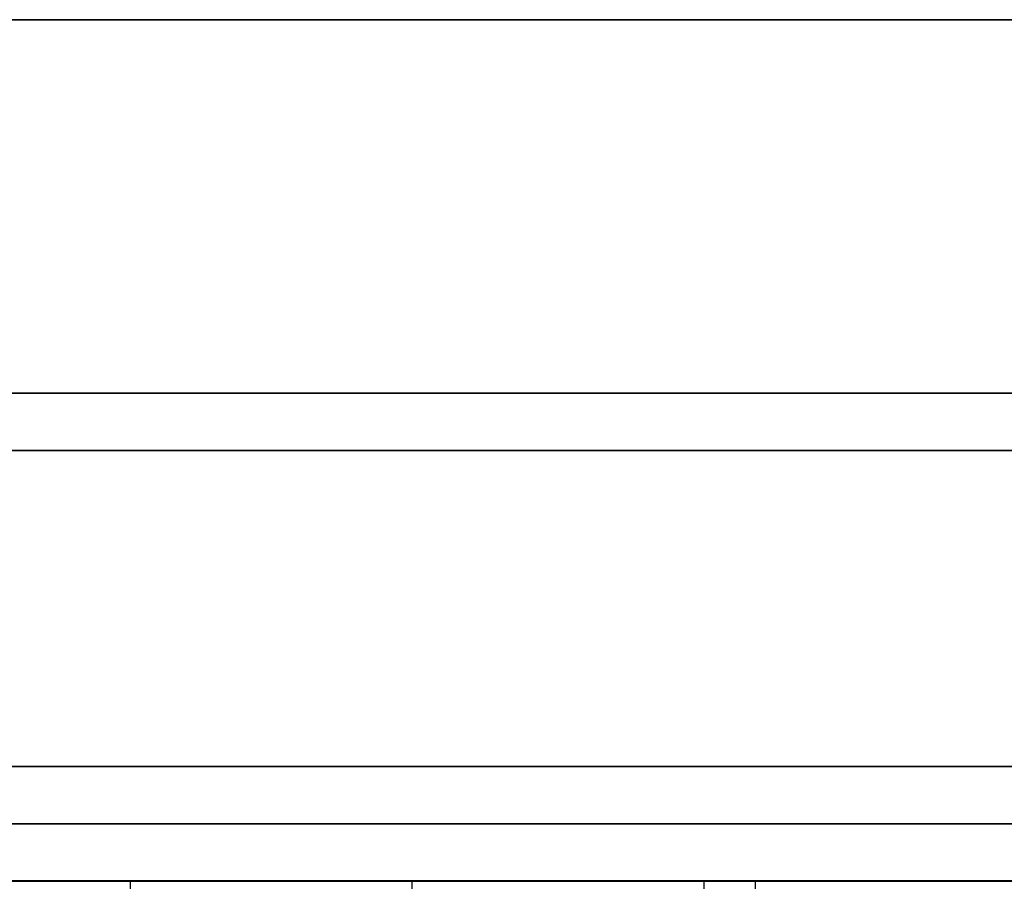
# Model space of a CAD drawing. Header units: millimetres. Extents: x 14566 to 15601, y -4 to 41.
# Tile 21 of 52: x 14871 to 14888, y 26 to 41. Entities that reach past the tile are written whole.
import ezdxf

# ---------------------------------------------------------------- set-up
doc = ezdxf.new("R2010")
doc.units = ezdxf.units.MM
doc.layers.add('Pond Mirror Ferm Living', color=7, linetype='Continuous', true_color=0x000000)

msp = doc.modelspace()

# ---------------------------------------------------------------- linework, layer by layer
at = {"layer": 'Pond Mirror Ferm Living'}
for p, q in [((15336.866, 40.764, 3585.285), (14836.866, 40.764, 3585.285)), ((15336.866, 40.764, 3587.285), (14836.866, 40.764, 3587.285)), ((15336.866, 40.764, 3586.285), (14836.866, 40.764, 3586.285)), ((14836.866, 40.764, 2927.261), (15336.866, 40.764, 2927.261)), ((14836.866, 40.764, 2925.261), (15336.866, 40.764, 2925.261)), ((14836.866, 40.764, 2926.261), (15336.866, 40.764, 2926.261)), ((15313.866, 34.264, 3585.285), (14859.866, 34.264, 3585.285)), ((14859.866, 34.264, 2927.261), (15313.866, 34.264, 2927.261)), ((15314.038, 33.264, 3587.285), (14859.694, 33.264, 3587.285)), ((14859.694, 33.264, 2925.261), (15314.038, 33.264, 2925.261)), ((15336.866, 27.764, 3585.285), (14836.866, 27.764, 3585.285)), ((15336.866, 27.764, 3572.285), (14836.866, 27.764, 3572.285)), ((14836.866, 27.764, 2927.261), (15336.866, 27.764, 2927.261)), ((14836.866, 27.764, 2940.261), (15336.866, 27.764, 2940.261)), ((14968.86, 27.764, 3578.785), (14859.855, 27.764, 3578.785)), ((14859.855, 27.764, 2933.761), (14968.86, 27.764, 2933.761)), ((15336.866, 26.764, 3572.285), (14836.866, 26.764, 3572.285)), ((14836.866, 26.764, 2940.261), (15336.866, 26.764, 2940.261)), ((15336.866, 25.764, 3587.285), (14836.866, 25.764, 3587.285)), ((15336.866, 25.764, 3572.285), (14836.866, 25.764, 3572.285)), ((14836.866, 25.764, 2925.261), (15336.866, 25.764, 2925.261)), ((14836.866, 25.764, 2940.261), (15336.866, 25.764, 2940.261)), ((14969.032, 25.764, 3579.785), (14859.683, 25.764, 3579.785)), ((14859.683, 25.764, 2932.761), (14969.032, 25.764, 2932.761)), ((14860.677, 25.775, 2772.624), (14872.933, 25.775, 2766.622)), ((14874.324, 25.775, 3747.189), (14864.931, 25.775, 3741.688)), ((14865.741, 25.775, 3737.259), (14882.926, 25.775, 3747.21)), ((14877.838, 25.775, 2768.959), (14865.947, 25.775, 2774.706)), ((14872.933, 25.775, 2766.622), (14885.214, 25.775, 2760.901)), ((14872.933, 25.775, 2766.622), (14872.933, 0.01, 2766.622)), ((14883.816, 25.775, 3752.518), (14874.324, 25.775, 3747.189)), ((14889.748, 25.775, 2763.478), (14877.838, 25.775, 2768.959)), ((14877.838, 25.775, 2768.959), (14877.839, 0.01, 2768.959)), ((14882.926, 25.775, 3747.21), (14892.105, 25.775, 3752.207)), ((14882.926, 25.775, 3747.21), (14882.926, 0.01, 3747.21)), ((14893.327, 25.775, 3757.618), (14883.816, 25.775, 3752.518)), ((14883.816, 25.775, 3752.518), (14883.816, 0.01, 3752.518)), ((14885.214, 25.775, 2760.901), (14897.603, 25.774, 2755.417))]:
    msp.add_line(p, q, dxfattribs=at)

doc.saveas('drawing.dxf')
